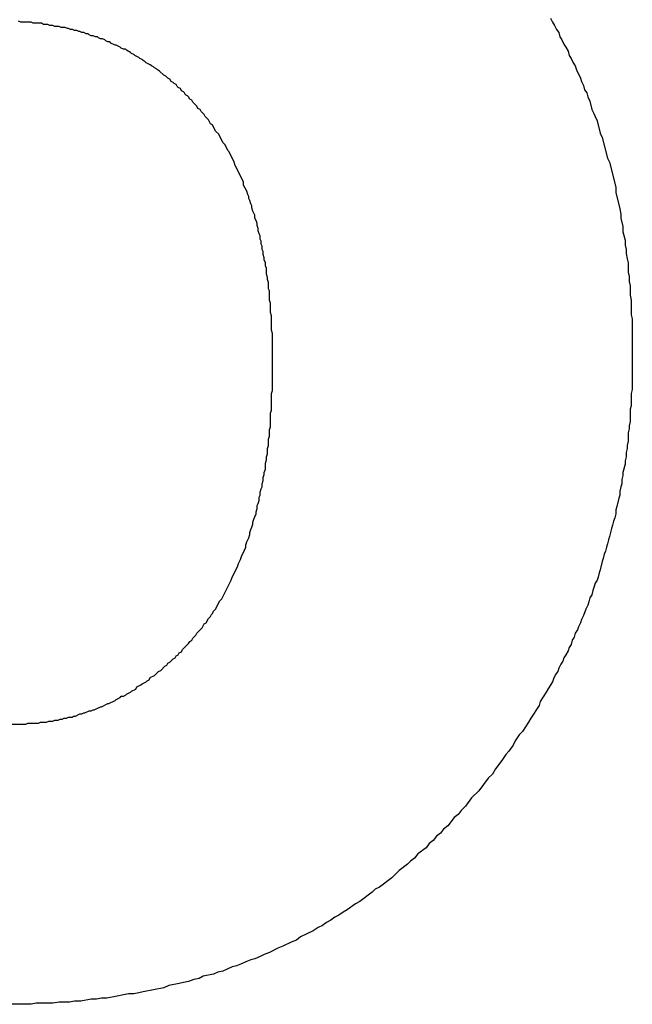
# Model space of a CAD drawing. Header units: millimetres. Extents: x -641 to 119, y -160 to 916.
# Tile 39 of 61: x -405.598 to -405.007, y 533.159 to 534.109. Entities that reach past the tile are written whole.
import ezdxf

# ---------------------------------------------------------------- set-up
doc = ezdxf.new("R2010")
doc.units = ezdxf.units.MM
doc.header["$LTSCALE"] = 32.67
doc.layers.get('0').update_dxf_attribs({"linetype": 'CONTINUOUS'})

msp = doc.modelspace()

# ---------------------------------------------------------------- linework, layer by layer
at = {"color": 7, "linetype": 'Continuous'}
for p, q in [((-405.59714, 534.10645), (-405.59914, 534.10745)), ((-405.58714, 534.10645), (-405.59714, 534.10645)), ((-405.58514, 534.10545), (-405.58714, 534.10645)), ((-405.57714, 534.10545), (-405.58514, 534.10545)), ((-405.57514, 534.10445), (-405.57714, 534.10545)), ((-405.57114, 534.10445), (-405.57514, 534.10445)), ((-405.56914, 534.10345), (-405.57114, 534.10445)), ((-405.56614, 534.10345), (-405.56914, 534.10345)), ((-405.56414, 534.10245), (-405.56614, 534.10345)), ((-405.08614, 534.11045), (-405.08414, 534.10645)), ((-405.08414, 534.10645), (-405.08214, 534.10345)), ((-405.08214, 534.10345), (-405.08014, 534.09945)), ((-405.56014, 534.10245), (-405.56414, 534.10245)), ((-405.55814, 534.10145), (-405.56014, 534.10245)), ((-405.55414, 534.10145), (-405.55814, 534.10145)), ((-405.55214, 534.10045), (-405.55414, 534.10145)), ((-405.55114, 534.10045), (-405.55214, 534.10045)), ((-405.54914, 534.09945), (-405.55114, 534.10045)), ((-405.54714, 534.09945), (-405.54914, 534.09945)), ((-405.54514, 534.09845), (-405.54714, 534.09945)), ((-405.54314, 534.09845), (-405.54514, 534.09845)), ((-405.54114, 534.09745), (-405.54314, 534.09845)), ((-405.54014, 534.09745), (-405.54114, 534.09745)), ((-405.53814, 534.09645), (-405.54014, 534.09745)), ((-405.53614, 534.09645), (-405.53814, 534.09645)), ((-405.53414, 534.09545), (-405.53614, 534.09645)), ((-405.53214, 534.09545), (-405.53414, 534.09545)), ((-405.53114, 534.09445), (-405.53214, 534.09545)), ((-405.52914, 534.09345), (-405.53114, 534.09445)), ((-405.08014, 534.09945), (-405.07814, 534.09645)), ((-405.07814, 534.09645), (-405.07714, 534.09245)), ((-405.52714, 534.09345), (-405.52914, 534.09345)), ((-405.52514, 534.09245), (-405.52714, 534.09345)), ((-405.52314, 534.09245), (-405.52514, 534.09245)), ((-405.52214, 534.09145), (-405.52314, 534.09245)), ((-405.52014, 534.09045), (-405.52214, 534.09145)), ((-405.51814, 534.09045), (-405.52014, 534.09045)), ((-405.51614, 534.08945), (-405.51814, 534.09045)), ((-405.51514, 534.08845), (-405.51614, 534.08945)), ((-405.51314, 534.08745), (-405.51514, 534.08845)), ((-405.51114, 534.08745), (-405.51314, 534.08745)), ((-405.51014, 534.08645), (-405.51114, 534.08745)), ((-405.50614, 534.08445), (-405.51014, 534.08645)), ((-405.50514, 534.08445), (-405.50614, 534.08445)), ((-405.50114, 534.08245), (-405.50514, 534.08445)), ((-405.07714, 534.09245), (-405.07514, 534.08945)), ((-405.07514, 534.08945), (-405.07314, 534.08545)), ((-405.07314, 534.08545), (-405.07114, 534.08245)), ((-405.50014, 534.08145), (-405.50114, 534.08245)), ((-405.49814, 534.08045), (-405.50014, 534.08145)), ((-405.49614, 534.08045), (-405.49814, 534.08045)), ((-405.49514, 534.07945), (-405.49614, 534.08045)), ((-405.49114, 534.07745), (-405.49514, 534.07945)), ((-405.49014, 534.07645), (-405.49114, 534.07745)), ((-405.48814, 534.07545), (-405.49014, 534.07645)), ((-405.48714, 534.07445), (-405.48814, 534.07545)), ((-405.07114, 534.08245), (-405.06914, 534.07845)), ((-405.06914, 534.07845), (-405.06814, 534.07445)), ((-405.48314, 534.07245), (-405.48714, 534.07445)), ((-405.48214, 534.07145), (-405.48314, 534.07245)), ((-405.48014, 534.07045), (-405.48214, 534.07145)), ((-405.47914, 534.06945), (-405.48014, 534.07045)), ((-405.47714, 534.06845), (-405.47914, 534.06945)), ((-405.47614, 534.06745), (-405.47714, 534.06845)), ((-405.47214, 534.06545), (-405.47614, 534.06745)), ((-405.47114, 534.06445), (-405.47214, 534.06545)), ((-405.06814, 534.07445), (-405.06614, 534.07145)), ((-405.06614, 534.07145), (-405.06414, 534.06745)), ((-405.06414, 534.06745), (-405.06214, 534.06445)), ((-405.46914, 534.06345), (-405.47114, 534.06445)), ((-405.46814, 534.06245), (-405.46914, 534.06345)), ((-405.46614, 534.06145), (-405.46814, 534.06245)), ((-405.46514, 534.06045), (-405.46614, 534.06145)), ((-405.46314, 534.05945), (-405.46514, 534.06045)), ((-405.45914, 534.05545), (-405.46314, 534.05945)), ((-405.06214, 534.06445), (-405.06114, 534.06045)), ((-405.06114, 534.06045), (-405.05714, 534.05245)), ((-405.45714, 534.05445), (-405.45914, 534.05545)), ((-405.45514, 534.05245), (-405.45714, 534.05445)), ((-405.45314, 534.05145), (-405.45514, 534.05245)), ((-405.45214, 534.04945), (-405.45314, 534.05145)), ((-405.45014, 534.04845), (-405.45214, 534.04945)), ((-405.44914, 534.04745), (-405.45014, 534.04845)), ((-405.44714, 534.04645), (-405.44914, 534.04745)), ((-405.44614, 534.04445), (-405.44714, 534.04645)), ((-405.05714, 534.05245), (-405.05614, 534.04945)), ((-405.05614, 534.04945), (-405.05414, 534.04545)), ((-405.44514, 534.04345), (-405.44614, 534.04445)), ((-405.44314, 534.04245), (-405.44514, 534.04345)), ((-405.44214, 534.04045), (-405.44314, 534.04245)), ((-405.44014, 534.03945), (-405.44214, 534.04045)), ((-405.43914, 534.03845), (-405.44014, 534.03945)), ((-405.43814, 534.03645), (-405.43914, 534.03845)), ((-405.05414, 534.04545), (-405.05314, 534.04145)), ((-405.05314, 534.04145), (-405.05114, 534.03845)), ((-405.05114, 534.03845), (-405.05014, 534.03445)), ((-405.43614, 534.03545), (-405.43814, 534.03645)), ((-405.43514, 534.03445), (-405.43614, 534.03545)), ((-405.43414, 534.03245), (-405.43514, 534.03445)), ((-405.43214, 534.03145), (-405.43414, 534.03245)), ((-405.43114, 534.02945), (-405.43214, 534.03145)), ((-405.42714, 534.02545), (-405.43114, 534.02945)), ((-405.05014, 534.03445), (-405.04814, 534.03045)), ((-405.04814, 534.03045), (-405.04614, 534.02245)), ((-405.42614, 534.02345), (-405.42714, 534.02545)), ((-405.42414, 534.02245), (-405.42614, 534.02345)), ((-405.42314, 534.02045), (-405.42414, 534.02245)), ((-405.42014, 534.01745), (-405.42314, 534.02045)), ((-405.04614, 534.02245), (-405.04414, 534.01845)), ((-405.04414, 534.01845), (-405.04314, 534.01545)), ((-405.41914, 534.01545), (-405.42014, 534.01745)), ((-405.41614, 534.01245), (-405.41914, 534.01545)), ((-405.41414, 534.00845), (-405.41614, 534.01245)), ((-405.41214, 534.00745), (-405.41414, 534.00845)), ((-405.04314, 534.01545), (-405.04114, 534.01145)), ((-405.04114, 534.01145), (-405.03814, 533.99945)), ((-405.40914, 534.00145), (-405.41214, 534.00745)), ((-405.40614, 533.99845), (-405.40914, 534.00145)), ((-405.03814, 533.99945), (-405.03614, 533.99545)), ((-405.40214, 533.99045), (-405.40614, 533.99845)), ((-405.40014, 533.98845), (-405.40214, 533.99045)), ((-405.03614, 533.99545), (-405.03114, 533.97545)), ((-405.39714, 533.98245), (-405.40014, 533.98845)), ((-405.39614, 533.98145), (-405.39714, 533.98245)), ((-405.39114, 533.97145), (-405.39614, 533.98145)), ((-405.39014, 533.96845), (-405.39114, 533.97145)), ((-405.03114, 533.97545), (-405.02914, 533.97145)), ((-405.02914, 533.97145), (-405.02314, 533.94745)), ((-405.38214, 533.95245), (-405.39014, 533.96845)), ((-405.38214, 533.94945), (-405.38214, 533.95245)), ((-405.37914, 533.94345), (-405.38214, 533.94945)), ((-405.37814, 533.94045), (-405.37914, 533.94345)), ((-405.02314, 533.94745), (-405.02314, 533.94245)), ((-405.02314, 533.94245), (-405.01914, 533.92645)), ((-405.37714, 533.93845), (-405.37814, 533.94045)), ((-405.37714, 533.93645), (-405.37714, 533.93845)), ((-405.37614, 533.93445), (-405.37714, 533.93645)), ((-405.37514, 533.93145), (-405.37614, 533.93445)), ((-405.37414, 533.92945), (-405.37514, 533.93145)), ((-405.37414, 533.92745), (-405.37414, 533.92945)), ((-405.37314, 533.92445), (-405.37414, 533.92745)), ((-405.37114, 533.92045), (-405.37314, 533.92445)), ((-405.01914, 533.92645), (-405.01814, 533.92145)), ((-405.37114, 533.91745), (-405.37114, 533.92045)), ((-405.37014, 533.91545), (-405.37114, 533.91745)), ((-405.36914, 533.91245), (-405.37014, 533.91545)), ((-405.01814, 533.92145), (-405.01814, 533.91745)), ((-405.01814, 533.91745), (-405.01614, 533.90945)), ((-405.36914, 533.91045), (-405.36914, 533.91245)), ((-405.36814, 533.90745), (-405.36914, 533.91045)), ((-405.36814, 533.90545), (-405.36814, 533.90745)), ((-405.36714, 533.90245), (-405.36814, 533.90545)), ((-405.01614, 533.90945), (-405.01614, 533.90445)), ((-405.01614, 533.90445), (-405.01414, 533.89645)), ((-405.36614, 533.90045), (-405.36714, 533.90245)), ((-405.36614, 533.89745), (-405.36614, 533.90045)), ((-405.36514, 533.89545), (-405.36614, 533.89745)), ((-405.36514, 533.89245), (-405.36514, 533.89545)), ((-405.01414, 533.89645), (-405.01414, 533.89145)), ((-405.36414, 533.89045), (-405.36514, 533.89245)), ((-405.36414, 533.88745), (-405.36414, 533.89045)), ((-405.36314, 533.88545), (-405.36414, 533.88745)), ((-405.36314, 533.88245), (-405.36314, 533.88545)), ((-405.01414, 533.89145), (-405.01314, 533.88745)), ((-405.01314, 533.88745), (-405.01314, 533.88345)), ((-405.36214, 533.87945), (-405.36314, 533.88245)), ((-405.36214, 533.87745), (-405.36214, 533.87945)), ((-405.36114, 533.87445), (-405.36214, 533.87745)), ((-405.01314, 533.88345), (-405.01214, 533.87845)), ((-405.01214, 533.87845), (-405.01114, 533.87445)), ((-405.36114, 533.87145), (-405.36114, 533.87445)), ((-405.36014, 533.86945), (-405.36114, 533.87145)), ((-405.36014, 533.86345), (-405.36014, 533.86945)), ((-405.01114, 533.87445), (-405.01114, 533.86545)), ((-405.35914, 533.86045), (-405.36014, 533.86345)), ((-405.35914, 533.85845), (-405.35914, 533.86045)), ((-405.35814, 533.85545), (-405.35914, 533.85845)), ((-405.01114, 533.86545), (-405.01014, 533.86145)), ((-405.01014, 533.86145), (-405.01014, 533.85645)), ((-405.01014, 533.85645), (-405.00914, 533.85245)), ((-405.35814, 533.84945), (-405.35814, 533.85545)), ((-405.35714, 533.84745), (-405.35814, 533.84945)), ((-405.35714, 533.83845), (-405.35714, 533.84745)), ((-405.00914, 533.85245), (-405.00914, 533.84345)), ((-405.35614, 533.83545), (-405.35714, 533.83845)), ((-405.00914, 533.84345), (-405.00814, 533.83845)), ((-405.00814, 533.83845), (-405.00814, 533.82445)), ((-405.35614, 533.82645), (-405.35614, 533.83545)), ((-405.35514, 533.82345), (-405.35614, 533.82645)), ((-405.35514, 533.80945), (-405.35514, 533.82345)), ((-405.00814, 533.82445), (-405.00714, 533.82045)), ((-405.00714, 533.82045), (-405.00714, 533.75245)), ((-405.35414, 533.80645), (-405.35514, 533.80945)), ((-405.35414, 533.75145), (-405.35414, 533.80645)), ((-405.00714, 533.75245), (-405.00814, 533.74845)), ((-405.35514, 533.74845), (-405.35414, 533.75145)), ((-405.35514, 533.73245), (-405.35514, 533.74845)), ((-405.00814, 533.74845), (-405.00814, 533.73645)), ((-405.00814, 533.73645), (-405.00914, 533.73345)), ((-405.00914, 533.73345), (-405.00914, 533.72145)), ((-405.35614, 533.72945), (-405.35514, 533.73245)), ((-405.35614, 533.71645), (-405.35614, 533.72945)), ((-405.35714, 533.71345), (-405.35614, 533.71645)), ((-405.01014, 533.71445), (-405.01114, 533.71045)), ((-405.00914, 533.72145), (-405.01014, 533.71745)), ((-405.01014, 533.71745), (-405.01014, 533.71445)), ((-405.35814, 533.70445), (-405.35714, 533.70745)), ((-405.35714, 533.70745), (-405.35714, 533.71345)), ((-405.01114, 533.71045), (-405.01114, 533.70245)), ((-405.35914, 533.69545), (-405.35814, 533.69845)), ((-405.35914, 533.69045), (-405.35914, 533.69545)), ((-405.35814, 533.69845), (-405.35814, 533.70445)), ((-405.01214, 533.69545), (-405.01314, 533.69145)), ((-405.01114, 533.70245), (-405.01214, 533.69845)), ((-405.01214, 533.69845), (-405.01214, 533.69545)), ((-405.36014, 533.68745), (-405.35914, 533.69045)), ((-405.36014, 533.68445), (-405.36014, 533.68745)), ((-405.01314, 533.68745), (-405.01414, 533.68345)), ((-405.01314, 533.69145), (-405.01314, 533.68745)), ((-405.36114, 533.68145), (-405.36014, 533.68445)), ((-405.36114, 533.67545), (-405.36114, 533.68145)), ((-405.01414, 533.68045), (-405.01614, 533.67245)), ((-405.01414, 533.68345), (-405.01414, 533.68045)), ((-405.36314, 533.66745), (-405.36214, 533.67045)), ((-405.36314, 533.66445), (-405.36314, 533.66745)), ((-405.36214, 533.67245), (-405.36114, 533.67545)), ((-405.36214, 533.67045), (-405.36214, 533.67245)), ((-405.01614, 533.66945), (-405.01714, 533.66545)), ((-405.01614, 533.67245), (-405.01614, 533.66945)), ((-405.36514, 533.65645), (-405.36414, 533.65845)), ((-405.36414, 533.66145), (-405.36314, 533.66445)), ((-405.36414, 533.65845), (-405.36414, 533.66145)), ((-405.01814, 533.65845), (-405.01914, 533.65445)), ((-405.01714, 533.66145), (-405.01814, 533.65845)), ((-405.01714, 533.66545), (-405.01714, 533.66145)), ((-405.36714, 533.64845), (-405.36614, 533.65045)), ((-405.36714, 533.64545), (-405.36714, 533.64845)), ((-405.36614, 533.65345), (-405.36514, 533.65645)), ((-405.36614, 533.65045), (-405.36614, 533.65345)), ((-405.01914, 533.65045), (-405.02014, 533.64745)), ((-405.01914, 533.65445), (-405.01914, 533.65045)), ((-405.36914, 533.64045), (-405.36814, 533.64245)), ((-405.36914, 533.63745), (-405.36914, 533.64045)), ((-405.36814, 533.64245), (-405.36714, 533.64545)), ((-405.02214, 533.63945), (-405.02314, 533.63645)), ((-405.02014, 533.64745), (-405.02214, 533.63945)), ((-405.37214, 533.62745), (-405.37114, 533.62945)), ((-405.37114, 533.62945), (-405.37014, 533.63245)), ((-405.37014, 533.63445), (-405.36914, 533.63745)), ((-405.37014, 533.63245), (-405.37014, 533.63445)), ((-405.02314, 533.63245), (-405.02414, 533.62845)), ((-405.02314, 533.63645), (-405.02314, 533.63245)), ((-405.37514, 533.61745), (-405.37414, 533.61945)), ((-405.37414, 533.61945), (-405.37314, 533.62245)), ((-405.37314, 533.62445), (-405.37214, 533.62745)), ((-405.37314, 533.62245), (-405.37314, 533.62445)), ((-405.02614, 533.62145), (-405.02714, 533.61845)), ((-405.02514, 533.62545), (-405.02614, 533.62145)), ((-405.02414, 533.62845), (-405.02514, 533.62545)), ((-405.37714, 533.60945), (-405.37614, 533.61245)), ((-405.37614, 533.61445), (-405.37514, 533.61745)), ((-405.37614, 533.61245), (-405.37614, 533.61445)), ((-405.02914, 533.61045), (-405.03014, 533.60745)), ((-405.02714, 533.61845), (-405.02914, 533.61045)), ((-405.38114, 533.59745), (-405.38014, 533.60045)), ((-405.38014, 533.60245), (-405.37914, 533.60545)), ((-405.38014, 533.60045), (-405.38014, 533.60245)), ((-405.37914, 533.60545), (-405.37714, 533.60945)), ((-405.03214, 533.60045), (-405.03314, 533.59645)), ((-405.03114, 533.60345), (-405.03214, 533.60045)), ((-405.03014, 533.60745), (-405.03114, 533.60345)), ((-405.38514, 533.58845), (-405.38414, 533.59145)), ((-405.38414, 533.59145), (-405.38114, 533.59745)), ((-405.03414, 533.59345), (-405.03514, 533.58945)), ((-405.03314, 533.59645), (-405.03414, 533.59345)), ((-405.39314, 533.57145), (-405.38814, 533.58145)), ((-405.38814, 533.58145), (-405.38714, 533.58445)), ((-405.38714, 533.58445), (-405.38514, 533.58845)), ((-405.03614, 533.58645), (-405.03814, 533.57845)), ((-405.03514, 533.58945), (-405.03614, 533.58645)), ((-405.03914, 533.57545), (-405.04014, 533.57145)), ((-405.03814, 533.57845), (-405.03914, 533.57545)), ((-405.40314, 533.55045), (-405.39414, 533.56845)), ((-405.39414, 533.56845), (-405.39314, 533.57145)), ((-405.04314, 533.56545), (-405.04414, 533.56145)), ((-405.04114, 533.56845), (-405.04314, 533.56545)), ((-405.04014, 533.57145), (-405.04114, 533.56845)), ((-405.04614, 533.55445), (-405.04814, 533.55145)), ((-405.04514, 533.55845), (-405.04614, 533.55445)), ((-405.04414, 533.56145), (-405.04514, 533.55845)), ((-405.40914, 533.54045), (-405.40514, 533.54845)), ((-405.40514, 533.54845), (-405.40314, 533.55045)), ((-405.05014, 533.54445), (-405.05214, 533.54045)), ((-405.04914, 533.54745), (-405.05014, 533.54445)), ((-405.04814, 533.55145), (-405.04914, 533.54745)), ((-405.41414, 533.53345), (-405.41314, 533.53545)), ((-405.41314, 533.53545), (-405.41214, 533.53645)), ((-405.41214, 533.53645), (-405.41114, 533.53845)), ((-405.41114, 533.53845), (-405.40914, 533.54045)), ((-405.05414, 533.53445), (-405.05614, 533.53045)), ((-405.05214, 533.54045), (-405.05414, 533.53445)), ((-405.42214, 533.52245), (-405.42014, 533.52645)), ((-405.42014, 533.52645), (-405.41814, 533.52745)), ((-405.41814, 533.52745), (-405.41614, 533.53145)), ((-405.41614, 533.53145), (-405.41414, 533.53345)), ((-405.05714, 533.52745), (-405.05914, 533.52345)), ((-405.05614, 533.53045), (-405.05714, 533.52745)), ((-405.43114, 533.51245), (-405.42814, 533.51545)), ((-405.42814, 533.51545), (-405.42714, 533.51745)), ((-405.42714, 533.51745), (-405.42214, 533.52245)), ((-405.06214, 533.51745), (-405.06314, 533.51345)), ((-405.06014, 533.52045), (-405.06214, 533.51745)), ((-405.05914, 533.52345), (-405.06014, 533.52045)), ((-405.44114, 533.50145), (-405.43514, 533.50745)), ((-405.43514, 533.50745), (-405.43414, 533.50945)), ((-405.43414, 533.50945), (-405.43214, 533.51045)), ((-405.43214, 533.51045), (-405.43114, 533.51245)), ((-405.06614, 533.50645), (-405.06814, 533.50345)), ((-405.06514, 533.51045), (-405.06614, 533.50645)), ((-405.06314, 533.51345), (-405.06514, 533.51045)), ((-405.44714, 533.49545), (-405.44514, 533.49645)), ((-405.44514, 533.49645), (-405.44414, 533.49845)), ((-405.44414, 533.49845), (-405.44214, 533.49945)), ((-405.44214, 533.49945), (-405.44114, 533.50145)), ((-405.07114, 533.49645), (-405.07314, 533.49345)), ((-405.06914, 533.50045), (-405.07114, 533.49645)), ((-405.06814, 533.50345), (-405.06914, 533.50045)), ((-405.45814, 533.48545), (-405.45614, 533.48645)), ((-405.45614, 533.48645), (-405.45514, 533.48845)), ((-405.45514, 533.48845), (-405.45314, 533.48945)), ((-405.45314, 533.48945), (-405.45014, 533.49245)), ((-405.45014, 533.49245), (-405.44814, 533.49345)), ((-405.44814, 533.49345), (-405.44714, 533.49545)), ((-405.07614, 533.48745), (-405.07814, 533.48345)), ((-405.07414, 533.49045), (-405.07614, 533.48745)), ((-405.07314, 533.49345), (-405.07414, 533.49045)), ((-405.46814, 533.47645), (-405.46414, 533.48045)), ((-405.46414, 533.48045), (-405.46214, 533.48145)), ((-405.46214, 533.48145), (-405.45814, 533.48545)), ((-405.08114, 533.47745), (-405.08314, 533.47345)), ((-405.07914, 533.48045), (-405.08114, 533.47745)), ((-405.07814, 533.48345), (-405.07914, 533.48045)), ((-405.48514, 533.46545), (-405.48114, 533.46745)), ((-405.48114, 533.46745), (-405.48014, 533.46845)), ((-405.48014, 533.46845), (-405.47614, 533.47045)), ((-405.47614, 533.47045), (-405.47514, 533.47145)), ((-405.47514, 533.47145), (-405.47314, 533.47245)), ((-405.47314, 533.47245), (-405.47214, 533.47445)), ((-405.47214, 533.47445), (-405.46814, 533.47645)), ((-405.08414, 533.47045), (-405.08814, 533.46445)), ((-405.08314, 533.47345), (-405.08414, 533.47045)), ((-405.49614, 533.45745), (-405.49514, 533.45845)), ((-405.49514, 533.45845), (-405.49114, 533.46045)), ((-405.49114, 533.46045), (-405.49014, 533.46145)), ((-405.49014, 533.46145), (-405.48614, 533.46345)), ((-405.48614, 533.46345), (-405.48514, 533.46545)), ((-405.09014, 533.46045), (-405.09614, 533.45145)), ((-405.08814, 533.46445), (-405.09014, 533.46045)), ((-405.51914, 533.44645), (-405.51314, 533.44945)), ((-405.51314, 533.44945), (-405.51214, 533.44945)), ((-405.51214, 533.44945), (-405.50614, 533.45245)), ((-405.50614, 533.45245), (-405.50514, 533.45345)), ((-405.50514, 533.45345), (-405.50114, 533.45545)), ((-405.50114, 533.45545), (-405.50014, 533.45645)), ((-405.50014, 533.45645), (-405.49814, 533.45645)), ((-405.49814, 533.45645), (-405.49614, 533.45745)), ((-405.09614, 533.45145), (-405.09714, 533.44745)), ((-405.54414, 533.43745), (-405.54014, 533.43945)), ((-405.54014, 533.43945), (-405.53814, 533.43945)), ((-405.53814, 533.43945), (-405.53614, 533.44045)), ((-405.53614, 533.44045), (-405.53514, 533.44045)), ((-405.53514, 533.44045), (-405.53114, 533.44245)), ((-405.53114, 533.44245), (-405.52914, 533.44245)), ((-405.52914, 533.44245), (-405.52714, 533.44345)), ((-405.52714, 533.44345), (-405.52614, 533.44345)), ((-405.52614, 533.44345), (-405.52014, 533.44645)), ((-405.52014, 533.44645), (-405.51914, 533.44645)), ((-405.09714, 533.44745), (-405.10514, 533.43545)), ((-405.62014, 533.42945), (-405.59214, 533.42945)), ((-405.59214, 533.42945), (-405.59014, 533.43045)), ((-405.59014, 533.43045), (-405.58014, 533.43045)), ((-405.58014, 533.43045), (-405.57814, 533.43145)), ((-405.57814, 533.43145), (-405.57214, 533.43145)), ((-405.57214, 533.43145), (-405.57014, 533.43245)), ((-405.57014, 533.43245), (-405.56614, 533.43245)), ((-405.56614, 533.43245), (-405.56414, 533.43345)), ((-405.56414, 533.43345), (-405.56114, 533.43345)), ((-405.56114, 533.43345), (-405.55914, 533.43445)), ((-405.55914, 533.43445), (-405.55714, 533.43445)), ((-405.55714, 533.43445), (-405.55514, 533.43545)), ((-405.55514, 533.43545), (-405.55314, 533.43545)), ((-405.55314, 533.43545), (-405.55114, 533.43645)), ((-405.55114, 533.43645), (-405.54714, 533.43645)), ((-405.54714, 533.43645), (-405.54614, 533.43745)), ((-405.54614, 533.43745), (-405.54414, 533.43745)), ((-405.10714, 533.43145), (-405.11314, 533.42245)), ((-405.10514, 533.43545), (-405.10714, 533.43145)), ((-405.11314, 533.42245), (-405.11614, 533.41945)), ((-405.12014, 533.41345), (-405.12214, 533.40945)), ((-405.11614, 533.41945), (-405.12014, 533.41345)), ((-405.12614, 533.40345), (-405.12914, 533.40045)), ((-405.12214, 533.40945), (-405.12614, 533.40345)), ((-405.13314, 533.39445), (-405.13914, 533.38645)), ((-405.12914, 533.40045), (-405.13314, 533.39445)), ((-405.13914, 533.38645), (-405.14214, 533.38145)), ((-405.14614, 533.37745), (-405.15514, 533.36545)), ((-405.14214, 533.38145), (-405.14614, 533.37745)), ((-405.15514, 533.36545), (-405.16214, 533.35845)), ((-405.16214, 533.35845), (-405.16814, 533.35045)), ((-405.17214, 533.34645), (-405.17514, 533.34245)), ((-405.16814, 533.35045), (-405.17214, 533.34645)), ((-405.17914, 533.33945), (-405.18514, 533.33145)), ((-405.17514, 533.34245), (-405.17914, 533.33945)), ((-405.18914, 533.32845), (-405.19214, 533.32445)), ((-405.18514, 533.33145), (-405.18914, 533.32845)), ((-405.19914, 533.31745), (-405.20314, 533.31445)), ((-405.19614, 533.32145), (-405.19914, 533.31745)), ((-405.19214, 533.32445), (-405.19614, 533.32145)), ((-405.20614, 533.31045), (-405.21414, 533.30445)), ((-405.20314, 533.31445), (-405.20614, 533.31045)), ((-405.22114, 533.29745), (-405.22414, 533.29445)), ((-405.21714, 533.30045), (-405.22114, 533.29745)), ((-405.21414, 533.30445), (-405.21714, 533.30045)), ((-405.23214, 533.28845), (-405.23914, 533.28145)), ((-405.22414, 533.29445), (-405.23214, 533.28845)), ((-405.23914, 533.28145), (-405.25114, 533.27245)), ((-405.25514, 533.27045), (-405.25814, 533.26745)), ((-405.25114, 533.27245), (-405.25514, 533.27045)), ((-405.27014, 533.25845), (-405.27414, 533.25645)), ((-405.25814, 533.26745), (-405.27014, 533.25845)), ((-405.28214, 533.25045), (-405.28614, 533.24845)), ((-405.27414, 533.25645), (-405.28214, 533.25045)), ((-405.29814, 533.24045), (-405.30214, 533.23845)), ((-405.29414, 533.24345), (-405.29814, 533.24045)), ((-405.29014, 533.24545), (-405.29414, 533.24345)), ((-405.28614, 533.24845), (-405.29014, 533.24545)), ((-405.31514, 533.23045), (-405.32714, 533.22445)), ((-405.31014, 533.23345), (-405.31514, 533.23045)), ((-405.30614, 533.23545), (-405.31014, 533.23345)), ((-405.30214, 533.23845), (-405.30614, 533.23545)), ((-405.33114, 533.22145), (-405.33614, 533.21945)), ((-405.32714, 533.22445), (-405.33114, 533.22145)), ((-405.34914, 533.21345), (-405.35714, 533.20945)), ((-405.34414, 533.21545), (-405.34914, 533.21345)), ((-405.33614, 533.21945), (-405.34414, 533.21545)), ((-405.37514, 533.20245), (-405.38014, 533.20045)), ((-405.37114, 533.20345), (-405.37514, 533.20245)), ((-405.36614, 533.20545), (-405.37114, 533.20345)), ((-405.36214, 533.20745), (-405.36614, 533.20545)), ((-405.35714, 533.20945), (-405.36214, 533.20745)), ((-405.39814, 533.19345), (-405.40214, 533.19145)), ((-405.39314, 533.19545), (-405.39814, 533.19345)), ((-405.38914, 533.19645), (-405.39314, 533.19545)), ((-405.38414, 533.19845), (-405.38914, 533.19645)), ((-405.38014, 533.20045), (-405.38414, 533.19845)), ((-405.43014, 533.18345), (-405.43514, 533.18145)), ((-405.42514, 533.18445), (-405.43014, 533.18345)), ((-405.42114, 533.18645), (-405.42514, 533.18445)), ((-405.41114, 533.18845), (-405.42114, 533.18645)), ((-405.40714, 533.19045), (-405.41114, 533.18845)), ((-405.40214, 533.19145), (-405.40714, 533.19045)), ((-405.45914, 533.17545), (-405.47914, 533.17145)), ((-405.45414, 533.17745), (-405.45914, 533.17545)), ((-405.44414, 533.17945), (-405.45414, 533.17745)), ((-405.44014, 533.18045), (-405.44414, 533.17945)), ((-405.43514, 533.18145), (-405.44014, 533.18045)), ((-405.52914, 533.16445), (-405.53914, 533.16245)), ((-405.52414, 533.16445), (-405.52914, 533.16445)), ((-405.51914, 533.16545), (-405.52414, 533.16445)), ((-405.51414, 533.16545), (-405.51914, 533.16545)), ((-405.50414, 533.16745), (-405.51414, 533.16545)), ((-405.49814, 533.16845), (-405.50414, 533.16745)), ((-405.49314, 533.16945), (-405.49814, 533.16845)), ((-405.48814, 533.16945), (-405.49314, 533.16945)), ((-405.48314, 533.17045), (-405.48814, 533.16945)), ((-405.47914, 533.17145), (-405.48314, 533.17045)), ((-405.58714, 533.15945), (-405.64014, 533.15945)), ((-405.58214, 533.16045), (-405.58714, 533.15945)), ((-405.56614, 533.16045), (-405.58214, 533.16045)), ((-405.56014, 533.16145), (-405.56614, 533.16045)), ((-405.55014, 533.16145), (-405.56014, 533.16145)), ((-405.54514, 533.16245), (-405.55014, 533.16145)), ((-405.53914, 533.16245), (-405.54514, 533.16245))]:
    msp.add_line(p, q, dxfattribs=at)

doc.saveas('drawing.dxf')
